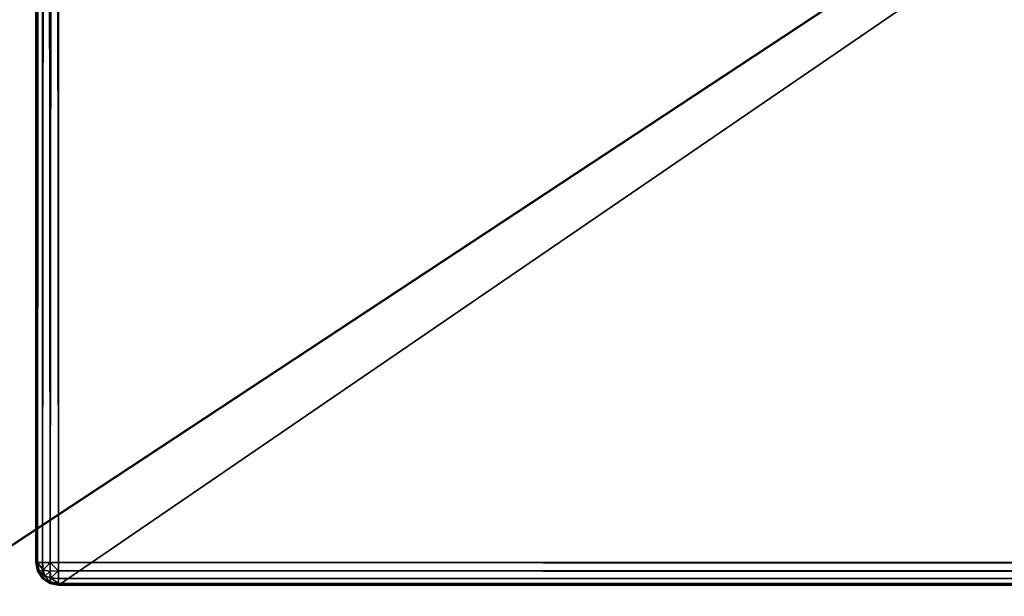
# Model space of a CAD drawing. Extents: x 0 to 31, y 0 to 21.3.
# Tile 10 of 56: x 1.5 to 3.9, y 1.3 to 2.7. Entities that reach past the tile are written whole.
import ezdxf

# ---------------------------------------------------------------- set-up
doc = ezdxf.new("R2010")
doc.units = 0
doc.header["$MEASUREMENT"] = 0
doc.layers.get('0').update_dxf_attribs({"color": 13, "linetype": 'CONTINUOUS'})
doc.layers.add('GALVANIZED_STEEL', color=252, linetype='CONTINUOUS')
doc.layers.add('GLASS_TOP', color=7, linetype='CONTINUOUS')

# ---------------------------------------------------------------- blocks, each defined once
blk = doc.blocks.new('NETP069SUC_TRADECAD_DXF')
at = {"layer": 'GALVANIZED_STEEL', "color": 0}
for p, q in [((1.5497, 20.2758, 1.123), (1.5497, 1.3538, 1.123)), ((1.5497, 1.3538, 0.0547), (1.5497, 20.2758, 0.0547)), ((1.5497, 20.2758, 1.123), (1.5497, 1.3538, 1.123)), ((1.5497, 1.3538, 0.0547), (1.5497, 20.2758, 0.0547)), ((1.5535, 20.2758, 0.0346), (1.5535, 1.3538, 0.0346)), ((1.5535, 20.2758, 0.0346), (1.5535, 1.3538, 0.0346)), ((1.5657, 20.2758, 0.0161), (1.5657, 1.3538, 0.0161)), ((1.5657, 20.2758, 0.0161), (1.5657, 1.3538, 0.0161)), ((1.5843, 20.2758, 0.0039), (1.5843, 1.3538, 0.0039)), ((1.5843, 20.2758, 0.0039), (1.5843, 1.3538, 0.0039)), ((1.6044, 20.2758), (1.6044, 1.3538)), ((1.6044, 20.2758), (1.6044, 1.3538)), ((1.5497, 1.3538, 1.123), (1.5497, 1.3538, 0.0547)), ((1.5535, 1.3337, 1.123), (1.5497, 1.3538, 1.123)), ((1.5535, 1.3538, 0.0346), (1.5497, 1.3538, 0.0547)), ((1.5497, 1.3538, 0.0547), (1.5535, 1.3337, 0.0547)), ((1.5497, 1.3538, 1.123), (1.5497, 1.3538, 0.0547)), ((1.5535, 1.3337, 1.123), (1.5497, 1.3538, 1.123)), ((1.5497, 1.3538, 0.0547), (1.5535, 1.3337, 0.0547)), ((1.5535, 1.3538, 0.0346), (1.5497, 1.3538, 0.0547)), ((1.5579, 1.3334, 0.0343), (1.5535, 1.3538, 0.0346)), ((1.5657, 1.3538, 0.0161), (1.5535, 1.3538, 0.0346)), ((1.5579, 1.3334, 0.0343), (1.5535, 1.3538, 0.0346)), ((1.5657, 1.3538, 0.0161), (1.5535, 1.3538, 0.0346)), ((1.5672, 1.3353, 0.0176), (1.5657, 1.3538, 0.0161)), ((1.5843, 1.3538, 0.0039), (1.5657, 1.3538, 0.0161)), ((1.5672, 1.3353, 0.0176), (1.5657, 1.3538, 0.0161)), ((1.5843, 1.3538, 0.0039), (1.5657, 1.3538, 0.0161)), ((1.5843, 1.3538, 0.0039), (1.5839, 1.3334, 0.0083)), ((1.5843, 1.3538, 0.0039), (1.5839, 1.3334, 0.0083)), ((1.5843, 1.3538, 0.0039), (1.6044, 1.3538)), ((1.5843, 1.3538, 0.0039), (1.6044, 1.3538)), ((1.6044, 1.3538), (29.4182, 1.3538)), ((1.6044, 1.3538), (29.4182, 1.3538)), ((1.6044, 1.3538), (1.6044, 1.3337, 0.0039)), ((1.6044, 1.3538), (1.6044, 1.3337, 0.0039)), ((1.5657, 1.3152, 1.123), (1.5535, 1.3337, 1.123)), ((1.5535, 1.3337, 0.0547), (1.5579, 1.3334, 0.0343)), ((1.5535, 1.3337, 1.123), (1.5535, 1.3337, 0.0547)), ((1.5535, 1.3337, 0.0547), (1.5579, 1.3334, 0.0343)), ((1.5535, 1.3337, 0.0547), (1.5657, 1.3152, 0.0547)), ((1.5657, 1.3152, 1.123), (1.5535, 1.3337, 1.123)), ((1.5535, 1.3337, 0.0547), (1.5657, 1.3152, 0.0547)), ((1.5535, 1.3337, 1.123), (1.5535, 1.3337, 0.0547)), ((1.5672, 1.3353, 0.0176), (1.5579, 1.3334, 0.0343)), ((1.5672, 1.3353, 0.0176), (1.5579, 1.3334, 0.0343)), ((1.5579, 1.3334, 0.0343), (1.5672, 1.3167, 0.0362)), ((1.5579, 1.3334, 0.0343), (1.5672, 1.3167, 0.0362)), ((1.5716, 1.3211, 0.022), (1.5672, 1.3353, 0.0176)), ((1.5839, 1.3334, 0.0083), (1.5672, 1.3353, 0.0176)), ((1.5716, 1.3211, 0.022), (1.5672, 1.3353, 0.0176)), ((1.5839, 1.3334, 0.0083), (1.5672, 1.3353, 0.0176)), ((1.5839, 1.3334, 0.0083), (1.6044, 1.3337, 0.0039)), ((1.5839, 1.3334, 0.0083), (1.6044, 1.3337, 0.0039)), ((1.5858, 1.3167, 0.0176), (1.5839, 1.3334, 0.0083)), ((1.5858, 1.3167, 0.0176), (1.5839, 1.3334, 0.0083)), ((1.6044, 1.3337, 0.0039), (29.4182, 1.3337, 0.0039)), ((1.6044, 1.3152, 0.0161), (1.6044, 1.3337, 0.0039)), ((1.6044, 1.3152, 0.0161), (1.6044, 1.3337, 0.0039)), ((1.6044, 1.3337, 0.0039), (29.4182, 1.3337, 0.0039)), ((1.5657, 1.3152, 0.0547), (1.5672, 1.3167, 0.0362)), ((1.5657, 1.3152, 0.0547), (1.5672, 1.3167, 0.0362)), ((1.5843, 1.303, 1.123), (1.5657, 1.3152, 1.123)), ((1.5657, 1.3152, 0.0547), (1.5843, 1.303, 0.0547)), ((1.5657, 1.3152, 1.123), (1.5657, 1.3152, 0.0547)), ((1.5843, 1.303, 1.123), (1.5657, 1.3152, 1.123)), ((1.5657, 1.3152, 0.0547), (1.5843, 1.303, 0.0547)), ((1.5657, 1.3152, 1.123), (1.5657, 1.3152, 0.0547)), ((1.5672, 1.3167, 0.0362), (1.5716, 1.3211, 0.022)), ((1.5672, 1.3167, 0.0362), (1.5716, 1.3211, 0.022)), ((1.5672, 1.3167, 0.0362), (1.5839, 1.3074, 0.0343)), ((1.5672, 1.3167, 0.0362), (1.5839, 1.3074, 0.0343)), ((1.5858, 1.3167, 0.0176), (1.5716, 1.3211, 0.022)), ((1.5858, 1.3167, 0.0176), (1.5716, 1.3211, 0.022)), ((1.5839, 1.3074, 0.0343), (1.5858, 1.3167, 0.0176)), ((1.5839, 1.3074, 0.0343), (1.5858, 1.3167, 0.0176)), ((1.5839, 1.3074, 0.0343), (1.5843, 1.303, 0.0547)), ((1.6044, 1.303, 0.0346), (1.5839, 1.3074, 0.0343)), ((1.5839, 1.3074, 0.0343), (1.5843, 1.303, 0.0547)), ((1.6044, 1.303, 0.0346), (1.5839, 1.3074, 0.0343)), ((1.6044, 1.2992, 1.123), (1.5843, 1.303, 1.123)), ((1.5843, 1.303, 0.0547), (1.6044, 1.2992, 0.0547)), ((1.5843, 1.303, 1.123), (1.5843, 1.303, 0.0547)), ((1.6044, 1.2992, 1.123), (1.5843, 1.303, 1.123)), ((1.5843, 1.303, 0.0547), (1.6044, 1.2992, 0.0547)), ((1.5843, 1.303, 1.123), (1.5843, 1.303, 0.0547)), ((1.6044, 1.3152, 0.0161), (1.5858, 1.3167, 0.0176)), ((1.6044, 1.3152, 0.0161), (1.5858, 1.3167, 0.0176)), ((1.6044, 1.303, 0.0346), (1.6044, 1.3152, 0.0161)), ((1.6044, 1.3152, 0.0161), (29.4182, 1.3152, 0.0161)), ((1.6044, 1.303, 0.0346), (1.6044, 1.3152, 0.0161)), ((1.6044, 1.3152, 0.0161), (29.4182, 1.3152, 0.0161)), ((1.6044, 1.2992, 0.0547), (1.6044, 1.303, 0.0346)), ((1.6044, 1.303, 0.0346), (29.4182, 1.303, 0.0346)), ((1.6044, 1.2992, 0.0547), (1.6044, 1.303, 0.0346)), ((1.6044, 1.303, 0.0346), (29.4182, 1.303, 0.0346)), ((1.6044, 1.2992, 0.0547), (1.6044, 1.2992, 1.123)), ((1.6044, 1.2992, 1.123), (29.4182, 1.2992, 1.123)), ((29.4182, 1.2992, 0.0547), (1.6044, 1.2992, 0.0547)), ((1.6044, 1.2992, 1.123), (29.4182, 1.2992, 1.123)), ((1.6044, 1.2992, 0.0547), (1.6044, 1.2992, 1.123)), ((29.4182, 1.2992, 0.0547), (1.6044, 1.2992, 0.0547))]:
    blk.add_line(p, q, dxfattribs=at)
at = {"layer": 'GALVANIZED_STEEL', "color": 252}
mesh = blk.add_polyface(dxfattribs=at)
corners = [(1.5535, 20.2959, 1.123), (1.5497, 1.3538, 1.123), (1.5497, 20.2758, 1.123), (1.5535, 1.3337, 1.123), (1.5657, 20.3145, 1.123), (1.5657, 1.3152, 1.123), (1.5843, 20.3267, 1.123), (1.5843, 1.303, 1.123), (1.6044, 20.3305, 1.123), (1.6044, 1.2992, 1.123), (29.4182, 20.3305, 1.123), (29.4182, 1.2992, 1.123), (29.4383, 20.3267, 1.123), (29.4383, 1.303, 1.123), (29.4569, 20.3145, 1.123), (29.4569, 1.3152, 1.123), (29.469, 20.2959, 1.123), (29.469, 1.3337, 1.123), (29.4729, 20.2758, 1.123), (29.4729, 1.3538, 1.123)]
mesh.append_faces([[corners[k] for k in face] for face in [(0, 1, 2), (17, 18, 19)]], dxfattribs={"vtx0": -1, "color": 252})
mesh.append_faces([[corners[k] for k in face] for face in [(1, 0, 3), (3, 4, 5), (5, 6, 7), (7, 8, 9), (9, 10, 11), (11, 12, 13), (13, 14, 15), (15, 16, 17)]], dxfattribs={"vtx0": -1, "vtx1": -1, "color": 252})
mesh.append_faces([[corners[k] for k in face] for face in [(3, 0, 4), (5, 4, 6), (7, 6, 8), (9, 8, 10), (11, 10, 12), (13, 12, 14), (15, 14, 16), (17, 16, 18)]], dxfattribs={"vtx0": -1, "vtx2": -1, "color": 252})
mesh = blk.add_polyface(dxfattribs=at)
corners = [(1.5497, 20.2758, 0.0547), (1.5497, 1.3538, 1.123), (1.5497, 1.3538, 0.0547), (1.5497, 20.2758, 1.123)]
mesh.append_faces([[corners[k] for k in face] for face in [(0, 1, 2), (1, 0, 3)]], dxfattribs={"vtx0": -1, "color": 252})
mesh = blk.add_polyface(dxfattribs=at)
corners = [(1.5535, 20.2758, 0.0346), (1.5497, 1.3538, 0.0547), (1.5535, 1.3538, 0.0346), (1.5497, 20.2758, 0.0547)]
mesh.append_faces([[corners[k] for k in face] for face in [(0, 1, 2), (1, 0, 3)]], dxfattribs={"vtx0": -1, "color": 252})
mesh = blk.add_polyface(dxfattribs=at)
corners = [(1.5657, 20.2758, 0.0161), (1.5535, 1.3538, 0.0346), (1.5657, 1.3538, 0.0161), (1.5535, 20.2758, 0.0346)]
mesh.append_faces([[corners[k] for k in face] for face in [(0, 1, 2), (1, 0, 3)]], dxfattribs={"vtx0": -1, "color": 252})
mesh = blk.add_polyface(dxfattribs=at)
corners = [(1.5843, 1.3538, 0.0039), (1.5657, 20.2758, 0.0161), (1.5657, 1.3538, 0.0161), (1.5843, 20.2758, 0.0039)]
mesh.append_faces([[corners[k] for k in face] for face in [(0, 1, 2), (1, 0, 3)]], dxfattribs={"vtx0": -1, "color": 252})
mesh = blk.add_polyface(dxfattribs=at)
corners = [(1.6044, 1.3538), (1.5843, 20.2758, 0.0039), (1.5843, 1.3538, 0.0039), (1.6044, 20.2758)]
mesh.append_faces([[corners[k] for k in face] for face in [(0, 1, 2), (1, 0, 3)]], dxfattribs={"vtx0": -1, "color": 252})
mesh = blk.add_polyface(dxfattribs=at)
corners = [(29.4182, 1.3538), (1.6044, 20.2758), (1.6044, 1.3538), (29.4182, 20.2758)]
mesh.append_faces([[corners[k] for k in face] for face in [(0, 1, 2), (1, 0, 3)]], dxfattribs={"vtx0": -1, "color": 252})
mesh = blk.add_polyface(dxfattribs=at)
corners = [(1.5535, 1.3538, 0.0346), (1.5535, 1.3337, 0.0547), (1.5579, 1.3334, 0.0343), (1.5497, 1.3538, 0.0547)]
mesh.append_faces([[corners[k] for k in face] for face in [(0, 1, 2), (1, 0, 3)]], dxfattribs={"vtx0": -1, "color": 252})
mesh = blk.add_polyface(dxfattribs=at)
corners = [(1.5497, 1.3538, 0.0547), (1.5535, 1.3337, 1.123), (1.5535, 1.3337, 0.0547), (1.5497, 1.3538, 1.123)]
mesh.append_faces([[corners[k] for k in face] for face in [(0, 1, 2), (1, 0, 3)]], dxfattribs={"vtx0": -1, "color": 252})
mesh = blk.add_polyface(dxfattribs=at)
corners = [(1.5672, 1.3353, 0.0176), (1.5535, 1.3538, 0.0346), (1.5579, 1.3334, 0.0343), (1.5657, 1.3538, 0.0161)]
mesh.append_faces([[corners[k] for k in face] for face in [(0, 1, 2), (1, 0, 3)]], dxfattribs={"vtx0": -1, "color": 252})
mesh = blk.add_polyface(dxfattribs=at)
corners = [(1.5672, 1.3353, 0.0176), (1.5843, 1.3538, 0.0039), (1.5657, 1.3538, 0.0161), (1.5839, 1.3334, 0.0083)]
mesh.append_faces([[corners[k] for k in face] for face in [(0, 1, 2), (1, 0, 3)]], dxfattribs={"vtx0": -1, "color": 252})
mesh = blk.add_polyface(dxfattribs=at)
corners = [(1.6044, 1.3337, 0.0039), (1.5843, 1.3538, 0.0039), (1.5839, 1.3334, 0.0083), (1.6044, 1.3538)]
mesh.append_faces([[corners[k] for k in face] for face in [(0, 1, 2), (1, 0, 3)]], dxfattribs={"vtx0": -1, "color": 252})
mesh = blk.add_polyface(dxfattribs=at)
corners = [(29.4182, 1.3337, 0.0039), (1.6044, 1.3538), (1.6044, 1.3337, 0.0039), (29.4182, 1.3538)]
mesh.append_faces([[corners[k] for k in face] for face in [(0, 1, 2), (1, 0, 3)]], dxfattribs={"vtx0": -1, "color": 252})
mesh = blk.add_polyface(dxfattribs=at)
corners = [(1.5672, 1.3167, 0.0362), (1.5535, 1.3337, 0.0547), (1.5657, 1.3152, 0.0547), (1.5579, 1.3334, 0.0343)]
mesh.append_faces([[corners[k] for k in face] for face in [(0, 1, 2), (1, 0, 3)]], dxfattribs={"vtx0": -1, "color": 252})
mesh = blk.add_polyface(dxfattribs=at)
corners = [(1.5535, 1.3337, 0.0547), (1.5657, 1.3152, 1.123), (1.5657, 1.3152, 0.0547), (1.5535, 1.3337, 1.123)]
mesh.append_faces([[corners[k] for k in face] for face in [(0, 1, 2), (1, 0, 3)]], dxfattribs={"vtx0": -1, "color": 252})
mesh = blk.add_polyface(dxfattribs=at)
corners = [(1.5716, 1.3211, 0.022), (1.5579, 1.3334, 0.0343), (1.5672, 1.3167, 0.0362), (1.5672, 1.3353, 0.0176)]
mesh.append_faces([[corners[k] for k in face] for face in [(0, 1, 2), (1, 0, 3)]], dxfattribs={"vtx0": -1, "color": 252})
mesh = blk.add_polyface(dxfattribs=at)
corners = [(1.5716, 1.3211, 0.022), (1.5839, 1.3334, 0.0083), (1.5672, 1.3353, 0.0176), (1.5858, 1.3167, 0.0176)]
mesh.append_faces([[corners[k] for k in face] for face in [(0, 1, 2), (1, 0, 3)]], dxfattribs={"vtx0": -1, "color": 252})
mesh = blk.add_polyface(dxfattribs=at)
corners = [(1.5858, 1.3167, 0.0176), (1.6044, 1.3337, 0.0039), (1.5839, 1.3334, 0.0083), (1.6044, 1.3152, 0.0161)]
mesh.append_faces([[corners[k] for k in face] for face in [(0, 1, 2), (1, 0, 3)]], dxfattribs={"vtx0": -1, "color": 252})
mesh = blk.add_polyface(dxfattribs=at)
corners = [(29.4182, 1.3152, 0.0161), (1.6044, 1.3337, 0.0039), (1.6044, 1.3152, 0.0161), (29.4182, 1.3337, 0.0039)]
mesh.append_faces([[corners[k] for k in face] for face in [(0, 1, 2), (1, 0, 3)]], dxfattribs={"vtx0": -1, "color": 252})
mesh = blk.add_polyface(dxfattribs=at)
corners = [(1.5672, 1.3167, 0.0362), (1.5843, 1.303, 0.0547), (1.5839, 1.3074, 0.0343), (1.5657, 1.3152, 0.0547)]
mesh.append_faces([[corners[k] for k in face] for face in [(0, 1, 2), (1, 0, 3)]], dxfattribs={"vtx0": -1, "color": 252})
mesh = blk.add_polyface(dxfattribs=at)
corners = [(1.5657, 1.3152, 1.123), (1.5843, 1.303, 0.0547), (1.5657, 1.3152, 0.0547), (1.5843, 1.303, 1.123)]
mesh.append_faces([[corners[k] for k in face] for face in [(0, 1, 2), (1, 0, 3)]], dxfattribs={"vtx0": -1, "color": 252})
mesh = blk.add_polyface(dxfattribs=at)
corners = [(1.5716, 1.3211, 0.022), (1.5839, 1.3074, 0.0343), (1.5858, 1.3167, 0.0176), (1.5672, 1.3167, 0.0362)]
mesh.append_faces([[corners[k] for k in face] for face in [(0, 1, 2), (1, 0, 3)]], dxfattribs={"vtx0": -1, "color": 252})
mesh = blk.add_polyface(dxfattribs=at)
corners = [(1.5858, 1.3167, 0.0176), (1.6044, 1.303, 0.0346), (1.6044, 1.3152, 0.0161), (1.5839, 1.3074, 0.0343)]
mesh.append_faces([[corners[k] for k in face] for face in [(0, 1, 2), (1, 0, 3)]], dxfattribs={"vtx0": -1, "color": 252})
mesh = blk.add_polyface(dxfattribs=at)
corners = [(1.5843, 1.303, 0.0547), (1.6044, 1.303, 0.0346), (1.5839, 1.3074, 0.0343), (1.6044, 1.2992, 0.0547)]
mesh.append_faces([[corners[k] for k in face] for face in [(0, 1, 2), (1, 0, 3)]], dxfattribs={"vtx0": -1, "color": 252})
mesh = blk.add_polyface(dxfattribs=at)
corners = [(1.5843, 1.303, 1.123), (1.6044, 1.2992, 0.0547), (1.5843, 1.303, 0.0547), (1.6044, 1.2992, 1.123)]
mesh.append_faces([[corners[k] for k in face] for face in [(0, 1, 2), (1, 0, 3)]], dxfattribs={"vtx0": -1, "color": 252})
mesh = blk.add_polyface(dxfattribs=at)
corners = [(1.6044, 1.303, 0.0346), (29.4182, 1.3152, 0.0161), (1.6044, 1.3152, 0.0161), (29.4182, 1.303, 0.0346)]
mesh.append_faces([[corners[k] for k in face] for face in [(0, 1, 2), (1, 0, 3)]], dxfattribs={"vtx0": -1, "color": 252})
mesh = blk.add_polyface(dxfattribs=at)
corners = [(1.6044, 1.2992, 0.0547), (29.4182, 1.303, 0.0346), (1.6044, 1.303, 0.0346), (29.4182, 1.2992, 0.0547)]
mesh.append_faces([[corners[k] for k in face] for face in [(0, 1, 2), (1, 0, 3)]], dxfattribs={"vtx0": -1, "color": 252})
mesh = blk.add_polyface(dxfattribs=at)
corners = [(1.6044, 1.2992, 1.123), (29.4182, 1.2992, 0.0547), (1.6044, 1.2992, 0.0547), (29.4182, 1.2992, 1.123)]
mesh.append_faces([[corners[k] for k in face] for face in [(0, 1, 2), (1, 0, 3)]], dxfattribs={"vtx0": -1, "color": 252})
at = {"layer": 'GLASS_TOP', "color": 7}
mesh = blk.add_polyface(dxfattribs=at)
corners = [(0.0218, 0.8528, 1.1625), (0.017, 20.3555, 1.1625), (0.017, 0.9059, 1.1625), (0.0218, 20.4098, 1.1625), (0.0373, 0.7984, 1.1625), (0.0373, 20.4653, 1.1625), (0.0642, 0.746, 1.1625), (0.064, 20.5188, 1.1625), (0.1015, 20.5665, 1.1625), (0.1018, 0.6993, 1.1625), (0.1477, 20.6052, 1.1625), (0.1481, 0.6613, 1.1625), (0.1994, 20.6329, 1.1625), (0.2, 0.6342, 1.1625), (0.2531, 20.6489, 1.1625), (0.2539, 0.6186, 1.1625), (0.3056, 20.6539, 1.1625), (0.3066, 0.6137, 1.1625), (30.7191, 20.6539, 1.1625), (30.7181, 0.6137, 1.1625), (30.7708, 0.6186, 1.1625), (30.7716, 20.6489, 1.1625), (30.8247, 0.6342, 1.1625), (30.8253, 20.6329, 1.1625), (30.8766, 0.6613, 1.1625), (30.877, 20.6052, 1.1625), (30.9229, 0.6993, 1.1625), (30.9232, 20.5665, 1.1625), (30.9605, 0.746, 1.1625), (30.9607, 20.5188, 1.1625), (30.9874, 0.7984, 1.1625), (30.9874, 20.4653, 1.1625), (31.0029, 0.8528, 1.1625), (31.0029, 20.4098, 1.1625), (31.0077, 0.9059, 1.1625), (31.0077, 20.3555, 1.1625)]
mesh.append_faces([[corners[k] for k in face] for face in [(0, 1, 2), (33, 34, 35)]], dxfattribs={"vtx0": -1, "color": 7})
mesh.append_faces([[corners[k] for k in face] for face in [(1, 0, 3), (3, 4, 5), (5, 6, 7), (7, 6, 8), (8, 9, 10), (10, 11, 12), (12, 13, 14), (14, 15, 16), (16, 17, 18), (18, 20, 21), (21, 22, 23), (23, 24, 25), (25, 26, 27), (27, 28, 29), (29, 30, 31), (31, 32, 33)]], dxfattribs={"vtx0": -1, "vtx1": -1, "color": 7})
mesh.append_faces([[corners[k] for k in face] for face in [(3, 0, 4), (5, 4, 6), (8, 6, 9), (10, 9, 11), (12, 11, 13), (14, 13, 15), (16, 15, 17), (18, 17, 19), (18, 19, 20), (21, 20, 22), (23, 22, 24), (25, 24, 26), (27, 26, 28), (29, 28, 30), (31, 30, 32), (33, 32, 34)]], dxfattribs={"vtx0": -1, "vtx2": -1, "color": 7})
mesh = blk.add_polyface(dxfattribs=at)
corners = [(0.0218, 20.4128, 1.3205), (0.017, 0.903, 1.3205), (0.017, 20.3592, 1.3205), (0.0218, 0.8503, 1.3205), (0.0371, 20.4677, 1.3205), (0.0372, 0.7965, 1.3205), (0.0637, 20.5205, 1.3205), (0.0638, 0.7447, 1.3205), (0.1008, 20.5676, 1.3205), (0.1011, 0.6984, 1.3205), (0.1466, 20.6058, 1.3205), (0.147, 0.6608, 1.3205), (0.1979, 20.6332, 1.3205), (0.1984, 0.634, 1.3205), (0.2512, 20.649, 1.3205), (0.2518, 0.6185, 1.3205), (0.3033, 20.6539, 1.3205), (0.304, 0.6137, 1.3205), (30.7214, 20.6539, 1.3205), (30.7207, 0.6137, 1.3205), (30.7729, 0.6185, 1.3205), (30.7735, 20.649, 1.3205), (30.8263, 0.634, 1.3205), (30.8268, 20.6332, 1.3205), (30.8777, 0.6608, 1.3205), (30.8781, 20.6058, 1.3205), (30.9236, 0.6984, 1.3205), (30.9239, 20.5676, 1.3205), (30.9609, 0.7447, 1.3205), (30.961, 20.5205, 1.3205), (30.9875, 0.7965, 1.3205), (30.9876, 20.4677, 1.3205), (31.0029, 0.8503, 1.3205), (31.0029, 20.4128, 1.3205), (31.0077, 20.3592, 1.3205), (31.0077, 0.903, 1.3205)]
mesh.append_faces([[corners[k] for k in face] for face in [(0, 1, 2), (32, 34, 35)]], dxfattribs={"vtx0": -1, "color": 7})
mesh.append_faces([[corners[k] for k in face] for face in [(1, 0, 3), (3, 4, 5), (5, 6, 7), (7, 8, 9), (9, 10, 11), (11, 12, 13), (13, 14, 15), (15, 16, 17), (17, 18, 19), (19, 18, 20), (20, 21, 22), (22, 23, 24), (24, 25, 26), (26, 27, 28), (28, 29, 30), (30, 31, 32)]], dxfattribs={"vtx0": -1, "vtx1": -1, "color": 7})
mesh.append_faces([[corners[k] for k in face] for face in [(3, 0, 4), (5, 4, 6), (7, 6, 8), (9, 8, 10), (11, 10, 12), (13, 12, 14), (15, 14, 16), (17, 16, 18), (20, 18, 21), (22, 21, 23), (24, 23, 25), (26, 25, 27), (28, 27, 29), (30, 29, 31), (32, 31, 33), (32, 33, 34)]], dxfattribs={"vtx0": -1, "vtx2": -1, "color": 7})

msp = doc.modelspace()

# ---------------------------------------------------------------- block references
at = {"color": 0}
msp.add_blockref('NETP069SUC_TRADECAD_DXF', (0, 0), dxfattribs=at)

doc.saveas('drawing.dxf')
